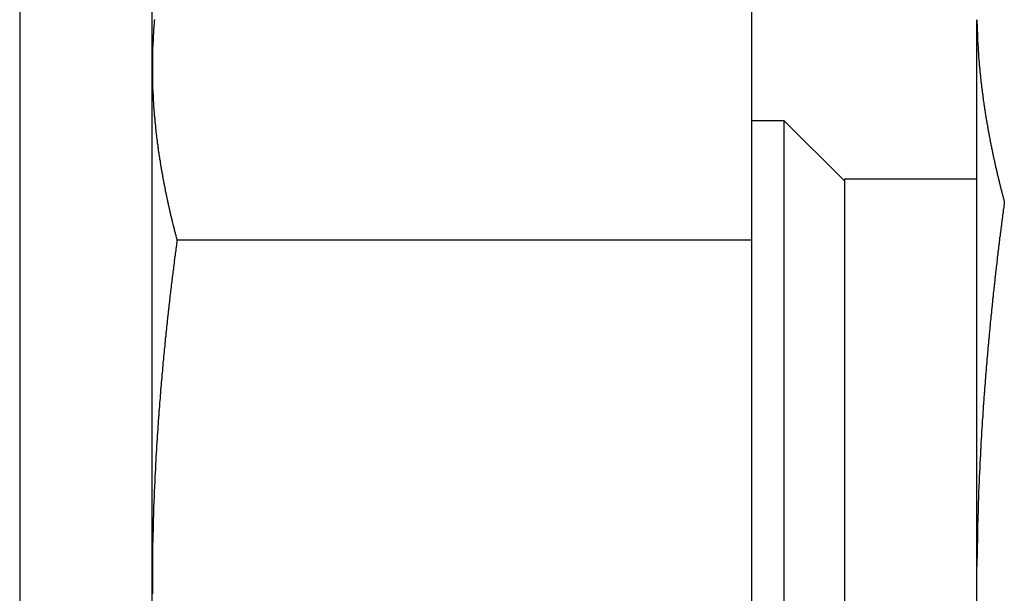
# Model space of a CAD drawing. Extents: x 9.3 to 31.1, y 5.1 to 19.6.
# Tile 48 of 132: x 14.075 to 14.539, y 16.378 to 16.648. Entities that reach past the tile are written whole.
import ezdxf

# ---------------------------------------------------------------- set-up
doc = ezdxf.new("R2010")
doc.units = 0
doc.layers.get('0').update_dxf_attribs({"linetype": 'CONTINUOUS'})

msp = doc.modelspace()

# ---------------------------------------------------------------- linework, layer by layer
at = {"color": 7, "linetype": 'CONTINUOUS'}
for p, q in [((14.41985, 16.70653), (14.41985, 16.54415)), ((14.07485, 16.66302), (14.07485, 16.38177)), ((14.13735, 16.62534), (14.13735, 16.66302)), ((14.5261, 16.39019), (14.5261, 16.6482)), ((14.13735, 16.38177), (14.13735, 16.62534)), ((14.4352, 16.60052), (14.41985, 16.60052)), ((14.4636, 16.57212), (14.4352, 16.60052)), ((14.4352, 16.16302), (14.4352, 16.60052)), ((14.5261, 16.57302), (14.4636, 16.57302)), ((14.4636, 16.57302), (14.4636, 16.4774)), ((14.41985, 16.54415), (14.14901, 16.54415)), ((14.41985, 16.54415), (14.41985, 16.21939)), ((14.4636, 16.4774), (14.4636, 16.19052)), ((14.5261, 16.37336), (14.5261, 16.39019)), ((14.07485, 16.38177), (14.07485, 16.10052)), ((14.13735, 16.1382), (14.13735, 16.38177))]:
    msp.add_line(p, q, dxfattribs=at)
at = {"color": 7}
for points in [[(14.1384, 16.6483, 0), (14.1384, 16.6481, 0), (14.1384, 16.6479, 0), (14.1383, 16.6477, 0), (14.1383, 16.6475, 0), (14.1383, 16.6473, 0), (14.1383, 16.6471, 0), (14.1383, 16.6469, 0), (14.1383, 16.6467, 0), (14.1382, 16.6465, 0), (14.1382, 16.6463, 0), (14.1382, 16.6461, 0), (14.1382, 16.6459, 0), (14.1382, 16.6458, 0), (14.1382, 16.6456, 0), (14.1381, 16.6454, 0), (14.1381, 16.6452, 0), (14.1381, 16.645, 0), (14.1381, 16.6448, 0), (14.1381, 16.6446, 0), (14.1381, 16.6444, 0), (14.1381, 16.6442, 0), (14.138, 16.644, 0), (14.138, 16.6438, 0), (14.138, 16.6436, 0), (14.138, 16.6434, 0), (14.138, 16.6432, 0), (14.138, 16.643, 0), (14.138, 16.6428, 0), (14.1379, 16.6426, 0), (14.1379, 16.6424, 0), (14.1379, 16.6422, 0), (14.1379, 16.642, 0), (14.1379, 16.6418, 0), (14.1379, 16.6416, 0), (14.1379, 16.6414, 0), (14.1379, 16.6412, 0), (14.1378, 16.641, 0), (14.1378, 16.6408, 0), (14.1378, 16.6407, 0), (14.1378, 16.6405, 0), (14.1378, 16.6403, 0), (14.1378, 16.6401, 0), (14.1378, 16.6399, 0), (14.1378, 16.6397, 0), (14.1378, 16.6395, 0), (14.1377, 16.6393, 0), (14.1377, 16.6391, 0), (14.1377, 16.6389, 0), (14.1377, 16.6387, 0), (14.1377, 16.6385, 0), (14.1377, 16.6383, 0), (14.1377, 16.6381, 0), (14.1377, 16.6379, 0), (14.1377, 16.6377, 0), (14.1376, 16.6375, 0), (14.1376, 16.6373, 0), (14.1376, 16.6371, 0), (14.1376, 16.6369, 0), (14.1376, 16.6367, 0), (14.1376, 16.6365, 0), (14.1376, 16.6363, 0), (14.1376, 16.6361, 0), (14.1376, 16.6359, 0), (14.1376, 16.6357, 0), (14.1376, 16.6356, 0), (14.1376, 16.6354, 0), (14.1375, 16.6352, 0), (14.1375, 16.635, 0), (14.1375, 16.6348, 0), (14.1375, 16.6346, 0), (14.1375, 16.6344, 0), (14.1375, 16.6342, 0), (14.1375, 16.634, 0), (14.1375, 16.6338, 0), (14.1375, 16.6336, 0), (14.1375, 16.6334, 0), (14.1375, 16.6332, 0), (14.1375, 16.633, 0), (14.1375, 16.6328, 0), (14.1375, 16.6326, 0), (14.1375, 16.6324, 0), (14.1375, 16.6322, 0), (14.1374, 16.632, 0), (14.1374, 16.6318, 0), (14.1374, 16.6316, 0), (14.1374, 16.6314, 0), (14.1374, 16.6312, 0), (14.1374, 16.631, 0), (14.1374, 16.6308, 0), (14.1374, 16.6306, 0), (14.1374, 16.6304, 0), (14.1374, 16.6303, 0), (14.1374, 16.6301, 0), (14.1374, 16.6299, 0), (14.1374, 16.6297, 0), (14.1374, 16.6295, 0), (14.1374, 16.6293, 0), (14.1374, 16.6291, 0), (14.1374, 16.6289, 0), (14.1374, 16.6287, 0), (14.1374, 16.6285, 0), (14.1374, 16.6283, 0), (14.1374, 16.6281, 0), (14.1374, 16.6279, 0), (14.1374, 16.6277, 0), (14.1374, 16.6275, 0), (14.1374, 16.6273, 0), (14.1374, 16.6271, 0), (14.1374, 16.6269, 0), (14.1374, 16.6267, 0), (14.1374, 16.6265, 0), (14.1374, 16.6263, 0), (14.1374, 16.6261, 0), (14.1374, 16.6259, 0), (14.1374, 16.6257, 0), (14.1374, 16.6255, 0), (14.1374, 16.6253, 0)], [(14.5261, 16.6482, 0), (14.5261, 16.648, 0), (14.5261, 16.6478, 0), (14.5261, 16.6476, 0), (14.5261, 16.6474, 0), (14.5261, 16.6472, 0), (14.5261, 16.647, 0), (14.5261, 16.6468, 0), (14.5261, 16.6467, 0), (14.5261, 16.6465, 0), (14.5261, 16.6463, 0), (14.5262, 16.6461, 0), (14.5262, 16.6459, 0), (14.5262, 16.6457, 0), (14.5262, 16.6455, 0), (14.5262, 16.6453, 0), (14.5262, 16.6451, 0), (14.5262, 16.6449, 0), (14.5262, 16.6447, 0), (14.5262, 16.6445, 0), (14.5262, 16.6443, 0), (14.5262, 16.6441, 0), (14.5262, 16.644, 0), (14.5262, 16.6438, 0), (14.5262, 16.6436, 0), (14.5262, 16.6434, 0), (14.5262, 16.6432, 0), (14.5262, 16.643, 0), (14.5262, 16.6428, 0), (14.5262, 16.6426, 0), (14.5263, 16.6424, 0), (14.5263, 16.6422, 0), (14.5263, 16.642, 0), (14.5263, 16.6418, 0), (14.5263, 16.6416, 0), (14.5263, 16.6414, 0), (14.5263, 16.6413, 0), (14.5263, 16.6411, 0), (14.5263, 16.6409, 0), (14.5263, 16.6407, 0), (14.5263, 16.6405, 0), (14.5263, 16.6403, 0), (14.5263, 16.6401, 0), (14.5263, 16.6399, 0), (14.5264, 16.6397, 0), (14.5264, 16.6395, 0), (14.5264, 16.6393, 0), (14.5264, 16.6391, 0), (14.5264, 16.6389, 0), (14.5264, 16.6387, 0), (14.5264, 16.6385, 0), (14.5264, 16.6384, 0), (14.5264, 16.6382, 0), (14.5264, 16.638, 0), (14.5264, 16.6378, 0), (14.5265, 16.6376, 0), (14.5265, 16.6374, 0), (14.5265, 16.6372, 0), (14.5265, 16.637, 0), (14.5265, 16.6368, 0), (14.5265, 16.6366, 0), (14.5265, 16.6364, 0), (14.5265, 16.6362, 0), (14.5265, 16.636, 0), (14.5266, 16.6358, 0), (14.5266, 16.6357, 0), (14.5266, 16.6355, 0), (14.5266, 16.6353, 0), (14.5266, 16.6351, 0), (14.5266, 16.6349, 0), (14.5266, 16.6347, 0), (14.5266, 16.6345, 0), (14.5266, 16.6343, 0), (14.5267, 16.6341, 0), (14.5267, 16.6339, 0), (14.5267, 16.6337, 0), (14.5267, 16.6335, 0), (14.5267, 16.6333, 0), (14.5267, 16.6331, 0), (14.5267, 16.633, 0), (14.5268, 16.6328, 0), (14.5268, 16.6326, 0), (14.5268, 16.6324, 0), (14.5268, 16.6322, 0), (14.5268, 16.632, 0), (14.5268, 16.6318, 0), (14.5268, 16.6316, 0), (14.5268, 16.6314, 0), (14.5269, 16.6312, 0), (14.5269, 16.631, 0), (14.5269, 16.6308, 0), (14.5269, 16.6306, 0), (14.5269, 16.6304, 0), (14.5269, 16.6303, 0), (14.527, 16.6301, 0), (14.527, 16.6299, 0), (14.527, 16.6297, 0), (14.527, 16.6295, 0), (14.527, 16.6293, 0), (14.527, 16.6291, 0), (14.527, 16.6289, 0), (14.5271, 16.6287, 0), (14.5271, 16.6285, 0), (14.5271, 16.6283, 0), (14.5271, 16.6281, 0), (14.5271, 16.6279, 0), (14.5271, 16.6277, 0), (14.5272, 16.6275, 0), (14.5272, 16.6274, 0), (14.5272, 16.6272, 0), (14.5272, 16.627, 0), (14.5272, 16.6268, 0), (14.5272, 16.6266, 0), (14.5273, 16.6264, 0), (14.5273, 16.6262, 0), (14.5273, 16.626, 0), (14.5273, 16.6258, 0), (14.5273, 16.6256, 0), (14.5273, 16.6254, 0), (14.5274, 16.6252, 0), (14.5274, 16.625, 0), (14.5274, 16.6248, 0), (14.5274, 16.6247, 0), (14.5274, 16.6245, 0), (14.5275, 16.6243, 0), (14.5275, 16.6241, 0), (14.5275, 16.6239, 0), (14.5275, 16.6237, 0), (14.5275, 16.6235, 0), (14.5275, 16.6233, 0), (14.5276, 16.6231, 0), (14.5276, 16.6229, 0), (14.5276, 16.6227, 0), (14.5276, 16.6225, 0), (14.5276, 16.6223, 0), (14.5277, 16.6221, 0), (14.5277, 16.622, 0), (14.5277, 16.6218, 0), (14.5277, 16.6216, 0), (14.5277, 16.6214, 0), (14.5278, 16.6212, 0), (14.5278, 16.621, 0), (14.5278, 16.6208, 0), (14.5278, 16.6206, 0), (14.5278, 16.6204, 0), (14.5279, 16.6202, 0), (14.5279, 16.62, 0), (14.5279, 16.6198, 0), (14.5279, 16.6196, 0), (14.528, 16.6195, 0), (14.528, 16.6193, 0), (14.528, 16.6191, 0), (14.528, 16.6189, 0), (14.528, 16.6187, 0), (14.5281, 16.6185, 0), (14.5281, 16.6183, 0), (14.5281, 16.6181, 0), (14.5281, 16.6179, 0), (14.5282, 16.6177, 0), (14.5282, 16.6175, 0), (14.5282, 16.6173, 0), (14.5282, 16.6171, 0), (14.5282, 16.6169, 0), (14.5283, 16.6168, 0), (14.5283, 16.6166, 0), (14.5283, 16.6164, 0), (14.5283, 16.6162, 0), (14.5284, 16.616, 0), (14.5284, 16.6158, 0), (14.5284, 16.6156, 0), (14.5284, 16.6154, 0), (14.5285, 16.6152, 0), (14.5285, 16.615, 0), (14.5285, 16.6148, 0), (14.5285, 16.6146, 0), (14.5286, 16.6144, 0), (14.5286, 16.6142, 0), (14.5286, 16.6141, 0), (14.5286, 16.6139, 0), (14.5287, 16.6137, 0), (14.5287, 16.6135, 0), (14.5287, 16.6133, 0), (14.5287, 16.6131, 0), (14.5288, 16.6129, 0), (14.5288, 16.6127, 0), (14.5288, 16.6125, 0), (14.5288, 16.6123, 0), (14.5289, 16.6121, 0), (14.5289, 16.6119, 0), (14.5289, 16.6117, 0), (14.5289, 16.6115, 0), (14.529, 16.6114, 0), (14.529, 16.6112, 0), (14.529, 16.611, 0), (14.529, 16.6108, 0), (14.5291, 16.6106, 0), (14.5291, 16.6104, 0), (14.5291, 16.6102, 0), (14.5291, 16.61, 0), (14.5292, 16.6098, 0), (14.5292, 16.6096, 0), (14.5292, 16.6094, 0), (14.5293, 16.6092, 0), (14.5293, 16.609, 0), (14.5293, 16.6089, 0), (14.5293, 16.6087, 0), (14.5294, 16.6085, 0), (14.5294, 16.6083, 0), (14.5294, 16.6081, 0), (14.5295, 16.6079, 0), (14.5295, 16.6077, 0), (14.5295, 16.6075, 0), (14.5295, 16.6073, 0), (14.5296, 16.6071, 0), (14.5296, 16.6069, 0), (14.5296, 16.6067, 0), (14.5297, 16.6065, 0), (14.5297, 16.6064, 0), (14.5297, 16.6062, 0), (14.5297, 16.606, 0), (14.5298, 16.6058, 0), (14.5298, 16.6056, 0), (14.5298, 16.6054, 0), (14.5299, 16.6052, 0), (14.5299, 16.605, 0), (14.5299, 16.6048, 0), (14.5299, 16.6046, 0), (14.53, 16.6044, 0), (14.53, 16.6042, 0), (14.53, 16.604, 0), (14.5301, 16.6038, 0), (14.5301, 16.6037, 0), (14.5301, 16.6035, 0), (14.5302, 16.6033, 0), (14.5302, 16.6031, 0), (14.5302, 16.6029, 0), (14.5303, 16.6027, 0), (14.5303, 16.6025, 0), (14.5303, 16.6023, 0), (14.5303, 16.6021, 0), (14.5304, 16.6019, 0), (14.5304, 16.6017, 0), (14.5304, 16.6015, 0), (14.5305, 16.6013, 0), (14.5305, 16.6012, 0), (14.5305, 16.601, 0), (14.5306, 16.6008, 0), (14.5306, 16.6006, 0), (14.5306, 16.6004, 0), (14.5307, 16.6002, 0), (14.5307, 16.6, 0), (14.5307, 16.5998, 0), (14.5308, 16.5996, 0), (14.5308, 16.5994, 0), (14.5308, 16.5992, 0), (14.5309, 16.599, 0), (14.5309, 16.5988, 0), (14.5309, 16.5987, 0), (14.531, 16.5985, 0), (14.531, 16.5983, 0), (14.531, 16.5981, 0), (14.5311, 16.5979, 0), (14.5311, 16.5977, 0), (14.5311, 16.5975, 0), (14.5312, 16.5973, 0), (14.5312, 16.5971, 0), (14.5312, 16.5969, 0), (14.5313, 16.5967, 0), (14.5313, 16.5965, 0), (14.5313, 16.5963, 0), (14.5314, 16.5962, 0), (14.5314, 16.596, 0), (14.5314, 16.5958, 0), (14.5315, 16.5956, 0), (14.5315, 16.5954, 0), (14.5316, 16.5952, 0), (14.5316, 16.595, 0), (14.5316, 16.5948, 0), (14.5317, 16.5946, 0), (14.5317, 16.5944, 0), (14.5317, 16.5942, 0), (14.5318, 16.594, 0), (14.5318, 16.5938, 0), (14.5318, 16.5937, 0), (14.5319, 16.5935, 0), (14.5319, 16.5933, 0), (14.5319, 16.5931, 0), (14.532, 16.5929, 0), (14.532, 16.5927, 0), (14.5321, 16.5925, 0), (14.5321, 16.5923, 0), (14.5321, 16.5921, 0), (14.5322, 16.5919, 0), (14.5322, 16.5917, 0), (14.5322, 16.5915, 0), (14.5323, 16.5913, 0), (14.5323, 16.5912, 0), (14.5323, 16.591, 0), (14.5324, 16.5908, 0), (14.5324, 16.5906, 0), (14.5325, 16.5904, 0), (14.5325, 16.5902, 0), (14.5325, 16.59, 0), (14.5326, 16.5898, 0), (14.5326, 16.5896, 0), (14.5327, 16.5894, 0), (14.5327, 16.5892, 0), (14.5327, 16.589, 0), (14.5328, 16.5888, 0), (14.5328, 16.5887, 0), (14.5328, 16.5885, 0), (14.5329, 16.5883, 0), (14.5329, 16.5881, 0), (14.533, 16.5879, 0), (14.533, 16.5877, 0), (14.533, 16.5875, 0), (14.5331, 16.5873, 0), (14.5331, 16.5871, 0), (14.5332, 16.5869, 0), (14.5332, 16.5867, 0), (14.5332, 16.5865, 0), (14.5333, 16.5864, 0), (14.5333, 16.5862, 0), (14.5334, 16.586, 0), (14.5334, 16.5858, 0), (14.5334, 16.5856, 0), (14.5335, 16.5854, 0), (14.5335, 16.5852, 0), (14.5336, 16.585, 0), (14.5336, 16.5848, 0), (14.5336, 16.5846, 0), (14.5337, 16.5844, 0), (14.5337, 16.5842, 0), (14.5338, 16.584, 0), (14.5338, 16.5839, 0), (14.5338, 16.5837, 0), (14.5339, 16.5835, 0), (14.5339, 16.5833, 0), (14.534, 16.5831, 0), (14.534, 16.5829, 0), (14.5341, 16.5827, 0), (14.5341, 16.5825, 0), (14.5341, 16.5823, 0), (14.5342, 16.5821, 0), (14.5342, 16.5819, 0), (14.5343, 16.5817, 0), (14.5343, 16.5816, 0), (14.5343, 16.5814, 0), (14.5344, 16.5812, 0), (14.5344, 16.581, 0), (14.5345, 16.5808, 0), (14.5345, 16.5806, 0), (14.5346, 16.5804, 0), (14.5346, 16.5802, 0), (14.5346, 16.58, 0), (14.5347, 16.5798, 0), (14.5347, 16.5796, 0), (14.5348, 16.5794, 0), (14.5348, 16.5792, 0), (14.5349, 16.5791, 0), (14.5349, 16.5789, 0), (14.5349, 16.5787, 0), (14.535, 16.5785, 0), (14.535, 16.5783, 0), (14.5351, 16.5781, 0), (14.5351, 16.5779, 0), (14.5352, 16.5777, 0), (14.5352, 16.5775, 0), (14.5353, 16.5773, 0), (14.5353, 16.5771, 0), (14.5353, 16.5769, 0), (14.5354, 16.5768, 0), (14.5354, 16.5766, 0), (14.5355, 16.5764, 0), (14.5355, 16.5762, 0), (14.5356, 16.576, 0), (14.5356, 16.5758, 0), (14.5357, 16.5756, 0), (14.5357, 16.5754, 0), (14.5357, 16.5752, 0), (14.5358, 16.575, 0), (14.5358, 16.5748, 0), (14.5359, 16.5746, 0), (14.5359, 16.5745, 0), (14.536, 16.5743, 0), (14.536, 16.5741, 0), (14.5361, 16.5739, 0), (14.5361, 16.5737, 0), (14.5362, 16.5735, 0), (14.5362, 16.5733, 0), (14.5362, 16.5731, 0), (14.5363, 16.5729, 0), (14.5363, 16.5727, 0), (14.5364, 16.5725, 0), (14.5364, 16.5723, 0), (14.5365, 16.5722, 0), (14.5365, 16.572, 0), (14.5366, 16.5718, 0), (14.5366, 16.5716, 0), (14.5367, 16.5714, 0), (14.5367, 16.5712, 0), (14.5368, 16.571, 0), (14.5368, 16.5708, 0), (14.5369, 16.5706, 0), (14.5369, 16.5704, 0), (14.537, 16.5702, 0), (14.537, 16.57, 0), (14.537, 16.5699, 0), (14.5371, 16.5697, 0), (14.5371, 16.5695, 0), (14.5372, 16.5693, 0), (14.5372, 16.5691, 0), (14.5373, 16.5689, 0), (14.5373, 16.5687, 0), (14.5374, 16.5685, 0), (14.5374, 16.5683, 0), (14.5375, 16.5681, 0), (14.5375, 16.5679, 0), (14.5376, 16.5677, 0), (14.5376, 16.5676, 0), (14.5377, 16.5674, 0), (14.5377, 16.5672, 0), (14.5378, 16.567, 0), (14.5378, 16.5668, 0), (14.5379, 16.5666, 0), (14.5379, 16.5664, 0), (14.538, 16.5662, 0), (14.538, 16.566, 0), (14.5381, 16.5658, 0), (14.5381, 16.5656, 0), (14.5382, 16.5655, 0), (14.5382, 16.5653, 0), (14.5383, 16.5651, 0), (14.5383, 16.5649, 0), (14.5384, 16.5647, 0), (14.5384, 16.5645, 0), (14.5385, 16.5643, 0), (14.5385, 16.5641, 0), (14.5386, 16.5639, 0), (14.5386, 16.5637, 0), (14.5387, 16.5635, 0), (14.5387, 16.5633, 0), (14.5388, 16.5632, 0), (14.5388, 16.563, 0), (14.5389, 16.5628, 0), (14.5389, 16.5626, 0), (14.539, 16.5624, 0), (14.539, 16.5622, 0)], [(14.1374, 16.6253, 0), (14.1374, 16.6252, 0), (14.1374, 16.625, 0), (14.1374, 16.6248, 0), (14.1374, 16.6246, 0), (14.1374, 16.6244, 0), (14.1374, 16.6243, 0), (14.1374, 16.6241, 0), (14.1374, 16.6239, 0), (14.1374, 16.6237, 0), (14.1374, 16.6235, 0), (14.1374, 16.6233, 0), (14.1374, 16.6232, 0), (14.1374, 16.623, 0), (14.1374, 16.6228, 0), (14.1374, 16.6226, 0), (14.1374, 16.6224, 0), (14.1374, 16.6222, 0), (14.1374, 16.6221, 0), (14.1374, 16.6219, 0), (14.1374, 16.6217, 0), (14.1374, 16.6215, 0), (14.1374, 16.6213, 0), (14.1374, 16.6212, 0), (14.1374, 16.621, 0), (14.1374, 16.6208, 0), (14.1374, 16.6206, 0), (14.1374, 16.6204, 0), (14.1374, 16.6202, 0), (14.1374, 16.6201, 0), (14.1374, 16.6199, 0), (14.1374, 16.6197, 0), (14.1374, 16.6195, 0), (14.1374, 16.6193, 0), (14.1374, 16.6191, 0), (14.1374, 16.619, 0), (14.1374, 16.6188, 0), (14.1374, 16.6186, 0), (14.1375, 16.6184, 0), (14.1375, 16.6182, 0), (14.1375, 16.6181, 0), (14.1375, 16.6179, 0), (14.1375, 16.6177, 0), (14.1375, 16.6175, 0), (14.1375, 16.6173, 0), (14.1375, 16.6171, 0), (14.1375, 16.617, 0), (14.1375, 16.6168, 0), (14.1375, 16.6166, 0), (14.1375, 16.6164, 0), (14.1375, 16.6162, 0), (14.1375, 16.6161, 0), (14.1375, 16.6159, 0), (14.1375, 16.6157, 0), (14.1375, 16.6155, 0), (14.1376, 16.6153, 0), (14.1376, 16.6151, 0), (14.1376, 16.615, 0), (14.1376, 16.6148, 0), (14.1376, 16.6146, 0), (14.1376, 16.6144, 0), (14.1376, 16.6142, 0), (14.1376, 16.614, 0), (14.1376, 16.6139, 0), (14.1376, 16.6137, 0), (14.1376, 16.6135, 0), (14.1376, 16.6133, 0), (14.1377, 16.6131, 0), (14.1377, 16.613, 0), (14.1377, 16.6128, 0), (14.1377, 16.6126, 0), (14.1377, 16.6124, 0), (14.1377, 16.6122, 0), (14.1377, 16.612, 0), (14.1377, 16.6119, 0), (14.1377, 16.6117, 0), (14.1377, 16.6115, 0), (14.1377, 16.6113, 0), (14.1378, 16.6111, 0), (14.1378, 16.6109, 0), (14.1378, 16.6108, 0), (14.1378, 16.6106, 0), (14.1378, 16.6104, 0), (14.1378, 16.6102, 0), (14.1378, 16.61, 0), (14.1378, 16.6099, 0), (14.1378, 16.6097, 0), (14.1379, 16.6095, 0), (14.1379, 16.6093, 0), (14.1379, 16.6091, 0), (14.1379, 16.6089, 0), (14.1379, 16.6088, 0), (14.1379, 16.6086, 0), (14.1379, 16.6084, 0), (14.1379, 16.6082, 0), (14.1379, 16.608, 0), (14.138, 16.6079, 0), (14.138, 16.6077, 0), (14.138, 16.6075, 0), (14.138, 16.6073, 0), (14.138, 16.6071, 0), (14.138, 16.6069, 0), (14.138, 16.6068, 0), (14.1381, 16.6066, 0), (14.1381, 16.6064, 0), (14.1381, 16.6062, 0), (14.1381, 16.606, 0), (14.1381, 16.6058, 0), (14.1381, 16.6057, 0), (14.1381, 16.6055, 0), (14.1381, 16.6053, 0), (14.1382, 16.6051, 0), (14.1382, 16.6049, 0), (14.1382, 16.6048, 0), (14.1382, 16.6046, 0), (14.1382, 16.6044, 0), (14.1382, 16.6042, 0), (14.1382, 16.604, 0), (14.1383, 16.6038, 0), (14.1383, 16.6037, 0), (14.1383, 16.6035, 0), (14.1383, 16.6033, 0), (14.1383, 16.6031, 0), (14.1383, 16.6029, 0), (14.1384, 16.6028, 0), (14.1384, 16.6026, 0), (14.1384, 16.6024, 0), (14.1384, 16.6022, 0), (14.1384, 16.602, 0), (14.1384, 16.6018, 0), (14.1385, 16.6017, 0), (14.1385, 16.6015, 0), (14.1385, 16.6013, 0), (14.1385, 16.6011, 0), (14.1385, 16.6009, 0), (14.1385, 16.6008, 0), (14.1386, 16.6006, 0), (14.1386, 16.6004, 0), (14.1386, 16.6002, 0), (14.1386, 16.6, 0), (14.1386, 16.5998, 0), (14.1386, 16.5997, 0), (14.1387, 16.5995, 0), (14.1387, 16.5993, 0), (14.1387, 16.5991, 0), (14.1387, 16.5989, 0), (14.1387, 16.5987, 0), (14.1388, 16.5986, 0), (14.1388, 16.5984, 0), (14.1388, 16.5982, 0), (14.1388, 16.598, 0), (14.1388, 16.5978, 0), (14.1388, 16.5977, 0), (14.1389, 16.5975, 0), (14.1389, 16.5973, 0), (14.1389, 16.5971, 0), (14.1389, 16.5969, 0), (14.1389, 16.5967, 0), (14.139, 16.5966, 0), (14.139, 16.5964, 0), (14.139, 16.5962, 0), (14.139, 16.596, 0), (14.139, 16.5958, 0), (14.1391, 16.5957, 0), (14.1391, 16.5955, 0), (14.1391, 16.5953, 0), (14.1391, 16.5951, 0), (14.1391, 16.5949, 0), (14.1392, 16.5947, 0), (14.1392, 16.5946, 0), (14.1392, 16.5944, 0), (14.1392, 16.5942, 0), (14.1392, 16.594, 0), (14.1393, 16.5938, 0), (14.1393, 16.5937, 0), (14.1393, 16.5935, 0), (14.1393, 16.5933, 0), (14.1394, 16.5931, 0), (14.1394, 16.5929, 0), (14.1394, 16.5927, 0), (14.1394, 16.5926, 0), (14.1394, 16.5924, 0), (14.1395, 16.5922, 0), (14.1395, 16.592, 0), (14.1395, 16.5918, 0), (14.1395, 16.5917, 0), (14.1396, 16.5915, 0), (14.1396, 16.5913, 0), (14.1396, 16.5911, 0), (14.1396, 16.5909, 0), (14.1397, 16.5907, 0), (14.1397, 16.5906, 0), (14.1397, 16.5904, 0), (14.1397, 16.5902, 0), (14.1397, 16.59, 0), (14.1398, 16.5898, 0), (14.1398, 16.5897, 0), (14.1398, 16.5895, 0), (14.1398, 16.5893, 0), (14.1399, 16.5891, 0), (14.1399, 16.5889, 0), (14.1399, 16.5887, 0), (14.1399, 16.5886, 0), (14.14, 16.5884, 0), (14.14, 16.5882, 0), (14.14, 16.588, 0), (14.14, 16.5878, 0), (14.1401, 16.5877, 0), (14.1401, 16.5875, 0), (14.1401, 16.5873, 0), (14.1401, 16.5871, 0), (14.1402, 16.5869, 0), (14.1402, 16.5867, 0), (14.1402, 16.5866, 0), (14.1402, 16.5864, 0), (14.1403, 16.5862, 0), (14.1403, 16.586, 0), (14.1403, 16.5858, 0), (14.1403, 16.5857, 0), (14.1404, 16.5855, 0), (14.1404, 16.5853, 0), (14.1404, 16.5851, 0), (14.1405, 16.5849, 0), (14.1405, 16.5847, 0), (14.1405, 16.5846, 0), (14.1405, 16.5844, 0), (14.1406, 16.5842, 0), (14.1406, 16.584, 0), (14.1406, 16.5838, 0), (14.1406, 16.5837, 0), (14.1407, 16.5835, 0), (14.1407, 16.5833, 0), (14.1407, 16.5831, 0), (14.1408, 16.5829, 0), (14.1408, 16.5827, 0), (14.1408, 16.5826, 0), (14.1408, 16.5824, 0), (14.1409, 16.5822, 0), (14.1409, 16.582, 0), (14.1409, 16.5818, 0), (14.141, 16.5817, 0), (14.141, 16.5815, 0), (14.141, 16.5813, 0), (14.141, 16.5811, 0), (14.1411, 16.5809, 0), (14.1411, 16.5807, 0), (14.1411, 16.5806, 0), (14.1412, 16.5804, 0), (14.1412, 16.5802, 0), (14.1412, 16.58, 0), (14.1412, 16.5798, 0), (14.1413, 16.5797, 0), (14.1413, 16.5795, 0), (14.1413, 16.5793, 0), (14.1414, 16.5791, 0), (14.1414, 16.5789, 0), (14.1414, 16.5788, 0), (14.1415, 16.5786, 0), (14.1415, 16.5784, 0), (14.1415, 16.5782, 0), (14.1416, 16.578, 0), (14.1416, 16.5778, 0), (14.1416, 16.5777, 0), (14.1416, 16.5775, 0), (14.1417, 16.5773, 0), (14.1417, 16.5771, 0), (14.1417, 16.5769, 0), (14.1418, 16.5768, 0), (14.1418, 16.5766, 0), (14.1418, 16.5764, 0), (14.1419, 16.5762, 0), (14.1419, 16.576, 0), (14.1419, 16.5758, 0), (14.142, 16.5757, 0), (14.142, 16.5755, 0), (14.142, 16.5753, 0), (14.1421, 16.5751, 0), (14.1421, 16.5749, 0), (14.1421, 16.5748, 0), (14.1422, 16.5746, 0), (14.1422, 16.5744, 0), (14.1422, 16.5742, 0), (14.1423, 16.574, 0), (14.1423, 16.5738, 0), (14.1423, 16.5737, 0), (14.1424, 16.5735, 0), (14.1424, 16.5733, 0), (14.1424, 16.5731, 0), (14.1425, 16.5729, 0), (14.1425, 16.5728, 0), (14.1425, 16.5726, 0), (14.1426, 16.5724, 0), (14.1426, 16.5722, 0), (14.1426, 16.572, 0), (14.1427, 16.5719, 0), (14.1427, 16.5717, 0), (14.1427, 16.5715, 0), (14.1428, 16.5713, 0), (14.1428, 16.5711, 0), (14.1428, 16.5709, 0), (14.1429, 16.5708, 0), (14.1429, 16.5706, 0), (14.1429, 16.5704, 0), (14.143, 16.5702, 0), (14.143, 16.57, 0), (14.143, 16.5699, 0), (14.1431, 16.5697, 0), (14.1431, 16.5695, 0), (14.1432, 16.5693, 0), (14.1432, 16.5691, 0), (14.1432, 16.569, 0), (14.1433, 16.5688, 0), (14.1433, 16.5686, 0), (14.1433, 16.5684, 0), (14.1434, 16.5682, 0), (14.1434, 16.568, 0), (14.1434, 16.5679, 0), (14.1435, 16.5677, 0), (14.1435, 16.5675, 0), (14.1435, 16.5673, 0), (14.1436, 16.5671, 0), (14.1436, 16.567, 0), (14.1437, 16.5668, 0), (14.1437, 16.5666, 0), (14.1437, 16.5664, 0), (14.1438, 16.5662, 0), (14.1438, 16.566, 0), (14.1438, 16.5659, 0), (14.1439, 16.5657, 0), (14.1439, 16.5655, 0), (14.144, 16.5653, 0), (14.144, 16.5651, 0), (14.144, 16.565, 0), (14.1441, 16.5648, 0), (14.1441, 16.5646, 0), (14.1441, 16.5644, 0), (14.1442, 16.5642, 0), (14.1442, 16.5641, 0), (14.1443, 16.5639, 0), (14.1443, 16.5637, 0), (14.1443, 16.5635, 0), (14.1444, 16.5633, 0), (14.1444, 16.5631, 0), (14.1445, 16.563, 0), (14.1445, 16.5628, 0), (14.1445, 16.5626, 0), (14.1446, 16.5624, 0), (14.1446, 16.5622, 0), (14.1447, 16.5621, 0), (14.1447, 16.5619, 0), (14.1447, 16.5617, 0), (14.1448, 16.5615, 0), (14.1448, 16.5613, 0), (14.1449, 16.5612, 0), (14.1449, 16.561, 0), (14.1449, 16.5608, 0), (14.145, 16.5606, 0), (14.145, 16.5604, 0), (14.1451, 16.5603, 0), (14.1451, 16.5601, 0), (14.1451, 16.5599, 0), (14.1452, 16.5597, 0), (14.1452, 16.5595, 0), (14.1453, 16.5593, 0), (14.1453, 16.5592, 0), (14.1453, 16.559, 0), (14.1454, 16.5588, 0), (14.1454, 16.5586, 0), (14.1455, 16.5584, 0), (14.1455, 16.5583, 0), (14.1455, 16.5581, 0), (14.1456, 16.5579, 0), (14.1456, 16.5577, 0), (14.1457, 16.5575, 0), (14.1457, 16.5574, 0), (14.1458, 16.5572, 0), (14.1458, 16.557, 0), (14.1458, 16.5568, 0), (14.1459, 16.5566, 0), (14.1459, 16.5564, 0), (14.146, 16.5563, 0), (14.146, 16.5561, 0), (14.146, 16.5559, 0), (14.1461, 16.5557, 0), (14.1461, 16.5555, 0), (14.1462, 16.5554, 0), (14.1462, 16.5552, 0), (14.1463, 16.555, 0), (14.1463, 16.5548, 0), (14.1464, 16.5546, 0), (14.1464, 16.5545, 0), (14.1464, 16.5543, 0), (14.1465, 16.5541, 0), (14.1465, 16.5539, 0), (14.1466, 16.5537, 0), (14.1466, 16.5536, 0), (14.1467, 16.5534, 0), (14.1467, 16.5532, 0), (14.1467, 16.553, 0), (14.1468, 16.5528, 0), (14.1468, 16.5526, 0), (14.1469, 16.5525, 0), (14.1469, 16.5523, 0), (14.147, 16.5521, 0), (14.147, 16.5519, 0), (14.1471, 16.5517, 0), (14.1471, 16.5516, 0), (14.1471, 16.5514, 0), (14.1472, 16.5512, 0), (14.1472, 16.551, 0), (14.1473, 16.5508, 0), (14.1473, 16.5507, 0), (14.1474, 16.5505, 0), (14.1474, 16.5503, 0), (14.1475, 16.5501, 0), (14.1475, 16.5499, 0), (14.1476, 16.5498, 0), (14.1476, 16.5496, 0), (14.1477, 16.5494, 0), (14.1477, 16.5492, 0), (14.1477, 16.549, 0), (14.1478, 16.5489, 0), (14.1478, 16.5487, 0), (14.1479, 16.5485, 0), (14.1479, 16.5483, 0), (14.148, 16.5481, 0), (14.148, 16.5479, 0), (14.1481, 16.5478, 0), (14.1481, 16.5476, 0), (14.1482, 16.5474, 0), (14.1482, 16.5472, 0), (14.1483, 16.547, 0), (14.1483, 16.5469, 0), (14.1484, 16.5467, 0), (14.1484, 16.5465, 0), (14.1484, 16.5463, 0), (14.1485, 16.5461, 0), (14.1485, 16.546, 0), (14.1486, 16.5458, 0), (14.1486, 16.5456, 0), (14.1487, 16.5454, 0), (14.1487, 16.5452, 0), (14.1488, 16.5451, 0), (14.1488, 16.5449, 0), (14.1489, 16.5447, 0), (14.1489, 16.5445, 0), (14.149, 16.5443, 0), (14.149, 16.5442, 0)], [(14.539, 16.5622, 0), (14.539, 16.5618, 0), (14.5389, 16.5614, 0), (14.5389, 16.561, 0), (14.5388, 16.5605, 0), (14.5388, 16.5601, 0), (14.5387, 16.5597, 0), (14.5387, 16.5593, 0), (14.5386, 16.5589, 0), (14.5385, 16.5585, 0), (14.5385, 16.5581, 0), (14.5384, 16.5577, 0), (14.5384, 16.5572, 0), (14.5383, 16.5568, 0), (14.5383, 16.5564, 0), (14.5382, 16.556, 0), (14.5382, 16.5556, 0), (14.5381, 16.5552, 0), (14.5381, 16.5548, 0), (14.538, 16.5544, 0), (14.538, 16.5539, 0), (14.5379, 16.5535, 0), (14.5378, 16.5531, 0), (14.5378, 16.5527, 0), (14.5377, 16.5523, 0), (14.5377, 16.5519, 0), (14.5376, 16.5515, 0), (14.5376, 16.5511, 0), (14.5375, 16.5506, 0), (14.5375, 16.5502, 0), (14.5374, 16.5498, 0), (14.5374, 16.5494, 0), (14.5373, 16.549, 0), (14.5373, 16.5486, 0), (14.5372, 16.5482, 0), (14.5372, 16.5478, 0), (14.5371, 16.5473, 0), (14.5371, 16.5469, 0), (14.537, 16.5465, 0), (14.537, 16.5461, 0), (14.5369, 16.5457, 0), (14.5368, 16.5453, 0), (14.5368, 16.5449, 0), (14.5367, 16.5445, 0), (14.5367, 16.544, 0), (14.5366, 16.5436, 0), (14.5366, 16.5432, 0), (14.5365, 16.5428, 0), (14.5365, 16.5424, 0), (14.5364, 16.542, 0), (14.5364, 16.5416, 0), (14.5363, 16.5412, 0), (14.5363, 16.5407, 0), (14.5362, 16.5403, 0), (14.5362, 16.5399, 0), (14.5361, 16.5395, 0), (14.5361, 16.5391, 0), (14.536, 16.5387, 0), (14.536, 16.5383, 0), (14.5359, 16.5379, 0), (14.5359, 16.5374, 0), (14.5358, 16.537, 0), (14.5358, 16.5366, 0), (14.5357, 16.5362, 0), (14.5357, 16.5358, 0), (14.5357, 16.5354, 0), (14.5356, 16.535, 0), (14.5356, 16.5345, 0), (14.5355, 16.5341, 0), (14.5355, 16.5337, 0), (14.5354, 16.5333, 0), (14.5354, 16.5329, 0), (14.5353, 16.5325, 0), (14.5353, 16.5321, 0), (14.5352, 16.5317, 0), (14.5352, 16.5312, 0), (14.5351, 16.5308, 0), (14.5351, 16.5304, 0), (14.535, 16.53, 0), (14.535, 16.5296, 0), (14.5349, 16.5292, 0), (14.5349, 16.5288, 0), (14.5348, 16.5283, 0), (14.5348, 16.5279, 0), (14.5347, 16.5275, 0), (14.5347, 16.5271, 0), (14.5347, 16.5267, 0), (14.5346, 16.5263, 0), (14.5346, 16.5259, 0), (14.5345, 16.5255, 0), (14.5345, 16.525, 0), (14.5344, 16.5246, 0), (14.5344, 16.5242, 0), (14.5343, 16.5238, 0), (14.5343, 16.5234, 0), (14.5342, 16.523, 0), (14.5342, 16.5226, 0), (14.5342, 16.5221, 0), (14.5341, 16.5217, 0), (14.5341, 16.5213, 0), (14.534, 16.5209, 0), (14.534, 16.5205, 0), (14.5339, 16.5201, 0), (14.5339, 16.5197, 0), (14.5338, 16.5193, 0), (14.5338, 16.5188, 0), (14.5338, 16.5184, 0), (14.5337, 16.518, 0), (14.5337, 16.5176, 0), (14.5336, 16.5172, 0), (14.5336, 16.5168, 0), (14.5335, 16.5164, 0), (14.5335, 16.5159, 0), (14.5334, 16.5155, 0), (14.5334, 16.5151, 0), (14.5334, 16.5147, 0), (14.5333, 16.5143, 0), (14.5333, 16.5139, 0), (14.5332, 16.5135, 0), (14.5332, 16.513, 0), (14.5331, 16.5126, 0), (14.5331, 16.5122, 0), (14.5331, 16.5118, 0), (14.533, 16.5114, 0), (14.533, 16.511, 0), (14.5329, 16.5106, 0), (14.5329, 16.5102, 0), (14.5329, 16.5097, 0), (14.5328, 16.5093, 0), (14.5328, 16.5089, 0), (14.5327, 16.5085, 0), (14.5327, 16.5081, 0), (14.5326, 16.5077, 0), (14.5326, 16.5073, 0), (14.5326, 16.5068, 0), (14.5325, 16.5064, 0), (14.5325, 16.506, 0), (14.5324, 16.5056, 0), (14.5324, 16.5052, 0), (14.5324, 16.5048, 0), (14.5323, 16.5044, 0), (14.5323, 16.5039, 0), (14.5322, 16.5035, 0), (14.5322, 16.5031, 0), (14.5322, 16.5027, 0), (14.5321, 16.5023, 0), (14.5321, 16.5019, 0), (14.532, 16.5015, 0), (14.532, 16.501, 0), (14.532, 16.5006, 0), (14.5319, 16.5002, 0), (14.5319, 16.4998, 0), (14.5318, 16.4994, 0), (14.5318, 16.499, 0), (14.5318, 16.4986, 0), (14.5317, 16.4981, 0), (14.5317, 16.4977, 0), (14.5317, 16.4973, 0), (14.5316, 16.4969, 0), (14.5316, 16.4965, 0), (14.5315, 16.4961, 0), (14.5315, 16.4957, 0), (14.5315, 16.4952, 0), (14.5314, 16.4948, 0), (14.5314, 16.4944, 0), (14.5314, 16.494, 0), (14.5313, 16.4936, 0), (14.5313, 16.4932, 0), (14.5312, 16.4928, 0), (14.5312, 16.4923, 0), (14.5312, 16.4919, 0), (14.5311, 16.4915, 0), (14.5311, 16.4911, 0), (14.5311, 16.4907, 0), (14.531, 16.4903, 0), (14.531, 16.4899, 0), (14.5309, 16.4894, 0), (14.5309, 16.489, 0), (14.5309, 16.4886, 0), (14.5308, 16.4882, 0), (14.5308, 16.4878, 0), (14.5308, 16.4874, 0), (14.5307, 16.487, 0), (14.5307, 16.4865, 0), (14.5307, 16.4861, 0), (14.5306, 16.4857, 0), (14.5306, 16.4853, 0), (14.5306, 16.4849, 0), (14.5305, 16.4845, 0), (14.5305, 16.4841, 0), (14.5305, 16.4836, 0), (14.5304, 16.4832, 0), (14.5304, 16.4828, 0), (14.5304, 16.4824, 0), (14.5303, 16.482, 0), (14.5303, 16.4816, 0), (14.5303, 16.4812, 0), (14.5302, 16.4807, 0), (14.5302, 16.4803, 0), (14.5302, 16.4799, 0), (14.5301, 16.4795, 0), (14.5301, 16.4791, 0), (14.5301, 16.4787, 0), (14.53, 16.4783, 0), (14.53, 16.4778, 0), (14.53, 16.4774, 0), (14.5299, 16.477, 0), (14.5299, 16.4766, 0), (14.5299, 16.4762, 0), (14.5298, 16.4758, 0), (14.5298, 16.4754, 0), (14.5298, 16.4749, 0), (14.5297, 16.4745, 0), (14.5297, 16.4741, 0), (14.5297, 16.4737, 0), (14.5296, 16.4733, 0), (14.5296, 16.4729, 0), (14.5296, 16.4725, 0), (14.5295, 16.472, 0), (14.5295, 16.4716, 0), (14.5295, 16.4712, 0), (14.5295, 16.4708, 0), (14.5294, 16.4704, 0), (14.5294, 16.47, 0), (14.5294, 16.4695, 0), (14.5293, 16.4691, 0), (14.5293, 16.4687, 0), (14.5293, 16.4683, 0), (14.5292, 16.4679, 0), (14.5292, 16.4675, 0), (14.5292, 16.4671, 0), (14.5292, 16.4666, 0), (14.5291, 16.4662, 0), (14.5291, 16.4658, 0), (14.5291, 16.4654, 0), (14.529, 16.465, 0), (14.529, 16.4646, 0), (14.529, 16.4642, 0), (14.529, 16.4637, 0), (14.5289, 16.4633, 0), (14.5289, 16.4629, 0), (14.5289, 16.4625, 0), (14.5288, 16.4621, 0), (14.5288, 16.4617, 0), (14.5288, 16.4612, 0), (14.5288, 16.4608, 0), (14.5287, 16.4604, 0), (14.5287, 16.46, 0), (14.5287, 16.4596, 0), (14.5286, 16.4592, 0), (14.5286, 16.4588, 0), (14.5286, 16.4583, 0), (14.5286, 16.4579, 0), (14.5285, 16.4575, 0), (14.5285, 16.4571, 0), (14.5285, 16.4567, 0), (14.5285, 16.4563, 0), (14.5284, 16.4559, 0), (14.5284, 16.4554, 0), (14.5284, 16.455, 0), (14.5284, 16.4546, 0), (14.5283, 16.4542, 0), (14.5283, 16.4538, 0), (14.5283, 16.4534, 0), (14.5283, 16.4529, 0), (14.5282, 16.4525, 0), (14.5282, 16.4521, 0), (14.5282, 16.4517, 0), (14.5282, 16.4513, 0), (14.5281, 16.4509, 0), (14.5281, 16.4505, 0), (14.5281, 16.45, 0), (14.5281, 16.4496, 0), (14.528, 16.4492, 0), (14.528, 16.4488, 0), (14.528, 16.4484, 0), (14.528, 16.448, 0), (14.5279, 16.4475, 0), (14.5279, 16.4471, 0), (14.5279, 16.4467, 0), (14.5279, 16.4463, 0), (14.5279, 16.4459, 0), (14.5278, 16.4455, 0), (14.5278, 16.4451, 0), (14.5278, 16.4446, 0), (14.5278, 16.4442, 0), (14.5277, 16.4438, 0), (14.5277, 16.4434, 0), (14.5277, 16.443, 0), (14.5277, 16.4426, 0), (14.5277, 16.4422, 0), (14.5276, 16.4417, 0), (14.5276, 16.4413, 0), (14.5276, 16.4409, 0), (14.5276, 16.4405, 0), (14.5276, 16.4401, 0), (14.5275, 16.4397, 0), (14.5275, 16.4392, 0), (14.5275, 16.4388, 0), (14.5275, 16.4384, 0), (14.5275, 16.438, 0), (14.5274, 16.4376, 0), (14.5274, 16.4372, 0), (14.5274, 16.4368, 0), (14.5274, 16.4363, 0), (14.5274, 16.4359, 0), (14.5273, 16.4355, 0), (14.5273, 16.4351, 0), (14.5273, 16.4347, 0), (14.5273, 16.4343, 0), (14.5273, 16.4338, 0), (14.5272, 16.4334, 0), (14.5272, 16.433, 0), (14.5272, 16.4326, 0), (14.5272, 16.4322, 0), (14.5272, 16.4318, 0), (14.5271, 16.4313, 0), (14.5271, 16.4309, 0), (14.5271, 16.4305, 0), (14.5271, 16.4301, 0), (14.5271, 16.4297, 0), (14.5271, 16.4293, 0), (14.527, 16.4289, 0), (14.527, 16.4284, 0), (14.527, 16.428, 0), (14.527, 16.4276, 0), (14.527, 16.4272, 0), (14.527, 16.4268, 0), (14.5269, 16.4264, 0), (14.5269, 16.4259, 0), (14.5269, 16.4255, 0), (14.5269, 16.4251, 0), (14.5269, 16.4247, 0), (14.5269, 16.4243, 0), (14.5269, 16.4239, 0), (14.5268, 16.4235, 0), (14.5268, 16.423, 0), (14.5268, 16.4226, 0), (14.5268, 16.4222, 0), (14.5268, 16.4218, 0), (14.5268, 16.4214, 0), (14.5267, 16.421, 0), (14.5267, 16.4205, 0), (14.5267, 16.4201, 0), (14.5267, 16.4197, 0), (14.5267, 16.4193, 0), (14.5267, 16.4189, 0), (14.5267, 16.4185, 0), (14.5267, 16.418, 0), (14.5266, 16.4176, 0), (14.5266, 16.4172, 0), (14.5266, 16.4168, 0), (14.5266, 16.4164, 0), (14.5266, 16.416, 0), (14.5266, 16.4156, 0), (14.5266, 16.4151, 0), (14.5265, 16.4147, 0), (14.5265, 16.4143, 0), (14.5265, 16.4139, 0), (14.5265, 16.4135, 0), (14.5265, 16.4131, 0), (14.5265, 16.4126, 0), (14.5265, 16.4122, 0), (14.5265, 16.4118, 0), (14.5265, 16.4114, 0), (14.5264, 16.411, 0), (14.5264, 16.4106, 0), (14.5264, 16.4101, 0), (14.5264, 16.4097, 0), (14.5264, 16.4093, 0), (14.5264, 16.4089, 0), (14.5264, 16.4085, 0), (14.5264, 16.4081, 0), (14.5264, 16.4077, 0), (14.5264, 16.4072, 0), (14.5263, 16.4068, 0), (14.5263, 16.4064, 0), (14.5263, 16.406, 0), (14.5263, 16.4056, 0), (14.5263, 16.4052, 0), (14.5263, 16.4047, 0), (14.5263, 16.4043, 0), (14.5263, 16.4039, 0), (14.5263, 16.4035, 0), (14.5263, 16.4031, 0), (14.5263, 16.4027, 0), (14.5263, 16.4022, 0), (14.5263, 16.4018, 0), (14.5263, 16.4014, 0), (14.5262, 16.401, 0), (14.5262, 16.4006, 0), (14.5262, 16.4002, 0), (14.5262, 16.3998, 0), (14.5262, 16.3993, 0), (14.5262, 16.3989, 0), (14.5262, 16.3985, 0), (14.5262, 16.3981, 0), (14.5262, 16.3977, 0), (14.5262, 16.3973, 0), (14.5262, 16.3968, 0), (14.5262, 16.3964, 0), (14.5262, 16.396, 0), (14.5262, 16.3956, 0), (14.5262, 16.3952, 0), (14.5262, 16.3948, 0), (14.5262, 16.3943, 0), (14.5261, 16.3939, 0), (14.5261, 16.3935, 0), (14.5261, 16.3931, 0), (14.5261, 16.3927, 0), (14.5261, 16.3923, 0), (14.5261, 16.3919, 0), (14.5261, 16.3914, 0), (14.5261, 16.391, 0), (14.5261, 16.3906, 0), (14.5261, 16.3902, 0)], [(14.149, 16.5442, 0), (14.149, 16.5438, 0), (14.1489, 16.5434, 0), (14.1489, 16.543, 0), (14.1488, 16.5426, 0), (14.1488, 16.5422, 0), (14.1487, 16.5418, 0), (14.1487, 16.5414, 0), (14.1486, 16.541, 0), (14.1486, 16.5407, 0), (14.1485, 16.5403, 0), (14.1485, 16.5399, 0), (14.1484, 16.5395, 0), (14.1484, 16.5391, 0), (14.1483, 16.5387, 0), (14.1483, 16.5383, 0), (14.1482, 16.5379, 0), (14.1482, 16.5375, 0), (14.1481, 16.5371, 0), (14.1481, 16.5368, 0), (14.148, 16.5364, 0), (14.1479, 16.536, 0), (14.1479, 16.5356, 0), (14.1478, 16.5352, 0), (14.1478, 16.5348, 0), (14.1477, 16.5344, 0), (14.1477, 16.534, 0), (14.1476, 16.5336, 0), (14.1476, 16.5333, 0), (14.1476, 16.5329, 0), (14.1475, 16.5325, 0), (14.1475, 16.5321, 0), (14.1474, 16.5317, 0), (14.1474, 16.5313, 0), (14.1473, 16.5309, 0), (14.1473, 16.5305, 0), (14.1472, 16.5301, 0), (14.1472, 16.5297, 0), (14.1471, 16.5294, 0), (14.1471, 16.529, 0), (14.147, 16.5286, 0), (14.147, 16.5282, 0), (14.1469, 16.5278, 0), (14.1469, 16.5274, 0), (14.1468, 16.527, 0), (14.1468, 16.5266, 0), (14.1467, 16.5262, 0), (14.1467, 16.5259, 0), (14.1466, 16.5255, 0), (14.1466, 16.5251, 0), (14.1465, 16.5247, 0), (14.1465, 16.5243, 0), (14.1464, 16.5239, 0), (14.1464, 16.5235, 0), (14.1463, 16.5231, 0), (14.1463, 16.5227, 0), (14.1463, 16.5223, 0), (14.1462, 16.522, 0), (14.1462, 16.5216, 0), (14.1461, 16.5212, 0), (14.1461, 16.5208, 0), (14.146, 16.5204, 0), (14.146, 16.52, 0), (14.1459, 16.5196, 0), (14.1459, 16.5192, 0), (14.1458, 16.5188, 0), (14.1458, 16.5184, 0), (14.1457, 16.5181, 0), (14.1457, 16.5177, 0), (14.1457, 16.5173, 0), (14.1456, 16.5169, 0), (14.1456, 16.5165, 0), (14.1455, 16.5161, 0), (14.1455, 16.5157, 0), (14.1454, 16.5153, 0), (14.1454, 16.5149, 0), (14.1453, 16.5145, 0), (14.1453, 16.5142, 0), (14.1453, 16.5138, 0), (14.1452, 16.5134, 0), (14.1452, 16.513, 0), (14.1451, 16.5126, 0), (14.1451, 16.5122, 0), (14.145, 16.5118, 0), (14.145, 16.5114, 0), (14.145, 16.511, 0), (14.1449, 16.5106, 0), (14.1449, 16.5103, 0), (14.1448, 16.5099, 0), (14.1448, 16.5095, 0), (14.1447, 16.5091, 0), (14.1447, 16.5087, 0), (14.1447, 16.5083, 0), (14.1446, 16.5079, 0), (14.1446, 16.5075, 0), (14.1445, 16.5071, 0), (14.1445, 16.5067, 0), (14.1444, 16.5064, 0), (14.1444, 16.506, 0), (14.1444, 16.5056, 0), (14.1443, 16.5052, 0), (14.1443, 16.5048, 0), (14.1442, 16.5044, 0), (14.1442, 16.504, 0), (14.1441, 16.5036, 0), (14.1441, 16.5032, 0), (14.1441, 16.5028, 0), (14.144, 16.5024, 0), (14.144, 16.5021, 0), (14.1439, 16.5017, 0), (14.1439, 16.5013, 0), (14.1439, 16.5009, 0), (14.1438, 16.5005, 0), (14.1438, 16.5001, 0), (14.1437, 16.4997, 0), (14.1437, 16.4993, 0), (14.1437, 16.4989, 0), (14.1436, 16.4985, 0), (14.1436, 16.4982, 0), (14.1435, 16.4978, 0), (14.1435, 16.4974, 0), (14.1435, 16.497, 0), (14.1434, 16.4966, 0), (14.1434, 16.4962, 0), (14.1433, 16.4958, 0), (14.1433, 16.4954, 0), (14.1433, 16.495, 0), (14.1432, 16.4946, 0), (14.1432, 16.4942, 0), (14.1432, 16.4939, 0), (14.1431, 16.4935, 0), (14.1431, 16.4931, 0), (14.143, 16.4927, 0), (14.143, 16.4923, 0), (14.143, 16.4919, 0), (14.1429, 16.4915, 0), (14.1429, 16.4911, 0), (14.1428, 16.4907, 0), (14.1428, 16.4903, 0), (14.1428, 16.4899, 0), (14.1427, 16.4896, 0), (14.1427, 16.4892, 0), (14.1427, 16.4888, 0), (14.1426, 16.4884, 0), (14.1426, 16.488, 0), (14.1426, 16.4876, 0), (14.1425, 16.4872, 0), (14.1425, 16.4868, 0), (14.1424, 16.4864, 0), (14.1424, 16.486, 0), (14.1424, 16.4856, 0), (14.1423, 16.4853, 0), (14.1423, 16.4849, 0), (14.1423, 16.4845, 0), (14.1422, 16.4841, 0), (14.1422, 16.4837, 0), (14.1422, 16.4833, 0), (14.1421, 16.4829, 0), (14.1421, 16.4825, 0), (14.1421, 16.4821, 0), (14.142, 16.4817, 0), (14.142, 16.4813, 0), (14.1419, 16.481, 0), (14.1419, 16.4806, 0), (14.1419, 16.4802, 0), (14.1418, 16.4798, 0), (14.1418, 16.4794, 0), (14.1418, 16.479, 0), (14.1417, 16.4786, 0), (14.1417, 16.4782, 0), (14.1417, 16.4778, 0), (14.1416, 16.4774, 0), (14.1416, 16.477, 0), (14.1416, 16.4767, 0), (14.1415, 16.4763, 0), (14.1415, 16.4759, 0), (14.1415, 16.4755, 0), (14.1414, 16.4751, 0), (14.1414, 16.4747, 0), (14.1414, 16.4743, 0), (14.1413, 16.4739, 0), (14.1413, 16.4735, 0), (14.1413, 16.4731, 0), (14.1412, 16.4727, 0), (14.1412, 16.4724, 0), (14.1412, 16.472, 0), (14.1412, 16.4716, 0), (14.1411, 16.4712, 0), (14.1411, 16.4708, 0), (14.1411, 16.4704, 0), (14.141, 16.47, 0), (14.141, 16.4696, 0), (14.141, 16.4692, 0), (14.1409, 16.4688, 0), (14.1409, 16.4684, 0), (14.1409, 16.468, 0), (14.1408, 16.4677, 0), (14.1408, 16.4673, 0), (14.1408, 16.4669, 0), (14.1407, 16.4665, 0), (14.1407, 16.4661, 0), (14.1407, 16.4657, 0), (14.1407, 16.4653, 0), (14.1406, 16.4649, 0), (14.1406, 16.4645, 0), (14.1406, 16.4641, 0), (14.1405, 16.4637, 0), (14.1405, 16.4633, 0), (14.1405, 16.463, 0), (14.1405, 16.4626, 0), (14.1404, 16.4622, 0), (14.1404, 16.4618, 0), (14.1404, 16.4614, 0), (14.1403, 16.461, 0), (14.1403, 16.4606, 0), (14.1403, 16.4602, 0), (14.1403, 16.4598, 0), (14.1402, 16.4594, 0), (14.1402, 16.459, 0), (14.1402, 16.4587, 0), (14.1401, 16.4583, 0), (14.1401, 16.4579, 0), (14.1401, 16.4575, 0), (14.1401, 16.4571, 0), (14.14, 16.4567, 0), (14.14, 16.4563, 0), (14.14, 16.4559, 0), (14.14, 16.4555, 0), (14.1399, 16.4551, 0), (14.1399, 16.4547, 0), (14.1399, 16.4543, 0), (14.1398, 16.454, 0), (14.1398, 16.4536, 0), (14.1398, 16.4532, 0), (14.1398, 16.4528, 0), (14.1397, 16.4524, 0), (14.1397, 16.452, 0), (14.1397, 16.4516, 0), (14.1397, 16.4512, 0), (14.1396, 16.4508, 0), (14.1396, 16.4504, 0), (14.1396, 16.45, 0), (14.1396, 16.4496, 0), (14.1395, 16.4493, 0), (14.1395, 16.4489, 0), (14.1395, 16.4485, 0), (14.1395, 16.4481, 0), (14.1394, 16.4477, 0), (14.1394, 16.4473, 0), (14.1394, 16.4469, 0), (14.1394, 16.4465, 0), (14.1393, 16.4461, 0), (14.1393, 16.4457, 0), (14.1393, 16.4453, 0), (14.1393, 16.4449, 0), (14.1393, 16.4445, 0), (14.1392, 16.4442, 0), (14.1392, 16.4438, 0), (14.1392, 16.4434, 0), (14.1392, 16.443, 0), (14.1391, 16.4426, 0), (14.1391, 16.4422, 0), (14.1391, 16.4418, 0), (14.1391, 16.4414, 0), (14.1391, 16.441, 0), (14.139, 16.4406, 0), (14.139, 16.4402, 0), (14.139, 16.4398, 0), (14.139, 16.4395, 0), (14.1389, 16.4391, 0), (14.1389, 16.4387, 0), (14.1389, 16.4383, 0), (14.1389, 16.4379, 0), (14.1389, 16.4375, 0), (14.1388, 16.4371, 0), (14.1388, 16.4367, 0), (14.1388, 16.4363, 0), (14.1388, 16.4359, 0), (14.1388, 16.4355, 0), (14.1387, 16.4351, 0), (14.1387, 16.4347, 0), (14.1387, 16.4344, 0), (14.1387, 16.434, 0), (14.1387, 16.4336, 0), (14.1386, 16.4332, 0), (14.1386, 16.4328, 0), (14.1386, 16.4324, 0), (14.1386, 16.432, 0), (14.1386, 16.4316, 0), (14.1385, 16.4312, 0), (14.1385, 16.4308, 0), (14.1385, 16.4304, 0), (14.1385, 16.43, 0), (14.1385, 16.4297, 0), (14.1385, 16.4293, 0), (14.1384, 16.4289, 0), (14.1384, 16.4285, 0), (14.1384, 16.4281, 0), (14.1384, 16.4277, 0), (14.1384, 16.4273, 0), (14.1384, 16.4269, 0), (14.1383, 16.4265, 0), (14.1383, 16.4261, 0), (14.1383, 16.4257, 0), (14.1383, 16.4253, 0), (14.1383, 16.4249, 0), (14.1383, 16.4246, 0), (14.1382, 16.4242, 0), (14.1382, 16.4238, 0), (14.1382, 16.4234, 0), (14.1382, 16.423, 0), (14.1382, 16.4226, 0), (14.1382, 16.4222, 0), (14.1381, 16.4218, 0), (14.1381, 16.4214, 0), (14.1381, 16.421, 0), (14.1381, 16.4206, 0), (14.1381, 16.4202, 0), (14.1381, 16.4198, 0), (14.1381, 16.4195, 0), (14.138, 16.4191, 0), (14.138, 16.4187, 0), (14.138, 16.4183, 0), (14.138, 16.4179, 0), (14.138, 16.4175, 0), (14.138, 16.4171, 0), (14.138, 16.4167, 0), (14.1379, 16.4163, 0), (14.1379, 16.4159, 0), (14.1379, 16.4155, 0), (14.1379, 16.4151, 0), (14.1379, 16.4147, 0), (14.1379, 16.4144, 0), (14.1379, 16.414, 0), (14.1379, 16.4136, 0), (14.1378, 16.4132, 0), (14.1378, 16.4128, 0), (14.1378, 16.4124, 0), (14.1378, 16.412, 0), (14.1378, 16.4116, 0), (14.1378, 16.4112, 0), (14.1378, 16.4108, 0), (14.1378, 16.4104, 0), (14.1378, 16.41, 0), (14.1377, 16.4096, 0), (14.1377, 16.4093, 0), (14.1377, 16.4089, 0), (14.1377, 16.4085, 0), (14.1377, 16.4081, 0), (14.1377, 16.4077, 0), (14.1377, 16.4073, 0), (14.1377, 16.4069, 0), (14.1377, 16.4065, 0), (14.1376, 16.4061, 0), (14.1376, 16.4057, 0), (14.1376, 16.4053, 0), (14.1376, 16.4049, 0), (14.1376, 16.4045, 0), (14.1376, 16.4041, 0), (14.1376, 16.4038, 0), (14.1376, 16.4034, 0), (14.1376, 16.403, 0), (14.1376, 16.4026, 0), (14.1376, 16.4022, 0), (14.1376, 16.4018, 0), (14.1375, 16.4014, 0), (14.1375, 16.401, 0), (14.1375, 16.4006, 0), (14.1375, 16.4002, 0), (14.1375, 16.3998, 0), (14.1375, 16.3994, 0), (14.1375, 16.399, 0), (14.1375, 16.3987, 0), (14.1375, 16.3983, 0), (14.1375, 16.3979, 0), (14.1375, 16.3975, 0), (14.1375, 16.3971, 0), (14.1375, 16.3967, 0), (14.1375, 16.3963, 0), (14.1375, 16.3959, 0), (14.1375, 16.3955, 0), (14.1374, 16.3951, 0), (14.1374, 16.3947, 0), (14.1374, 16.3943, 0), (14.1374, 16.3939, 0), (14.1374, 16.3936, 0), (14.1374, 16.3932, 0), (14.1374, 16.3928, 0), (14.1374, 16.3924, 0), (14.1374, 16.392, 0), (14.1374, 16.3916, 0), (14.1374, 16.3912, 0), (14.1374, 16.3908, 0), (14.1374, 16.3904, 0), (14.1374, 16.39, 0), (14.1374, 16.3896, 0), (14.1374, 16.3892, 0), (14.1374, 16.3888, 0), (14.1374, 16.3884, 0), (14.1374, 16.3881, 0), (14.1374, 16.3877, 0), (14.1374, 16.3873, 0), (14.1374, 16.3869, 0), (14.1374, 16.3865, 0), (14.1374, 16.3861, 0), (14.1374, 16.3857, 0), (14.1374, 16.3853, 0), (14.1374, 16.3849, 0), (14.1374, 16.3845, 0), (14.1374, 16.3841, 0), (14.1374, 16.3837, 0), (14.1374, 16.3833, 0), (14.1374, 16.383, 0), (14.1374, 16.3826, 0), (14.1374, 16.3822, 0), (14.1374, 16.3818, 0)], [(14.1374, 16.3818, 0), (14.1374, 16.3814, 0), (14.1374, 16.381, 0), (14.1374, 16.3807, 0), (14.1374, 16.3803, 0), (14.1374, 16.38, 0), (14.1374, 16.3796, 0), (14.1374, 16.3792, 0), (14.1374, 16.3789, 0), (14.1374, 16.3785, 0), (14.1374, 16.3781, 0), (14.1374, 16.3778, 0), (14.1374, 16.3774, 0)]]:
    msp.add_polyline3d(points, dxfattribs=at)

doc.saveas('drawing.dxf')
